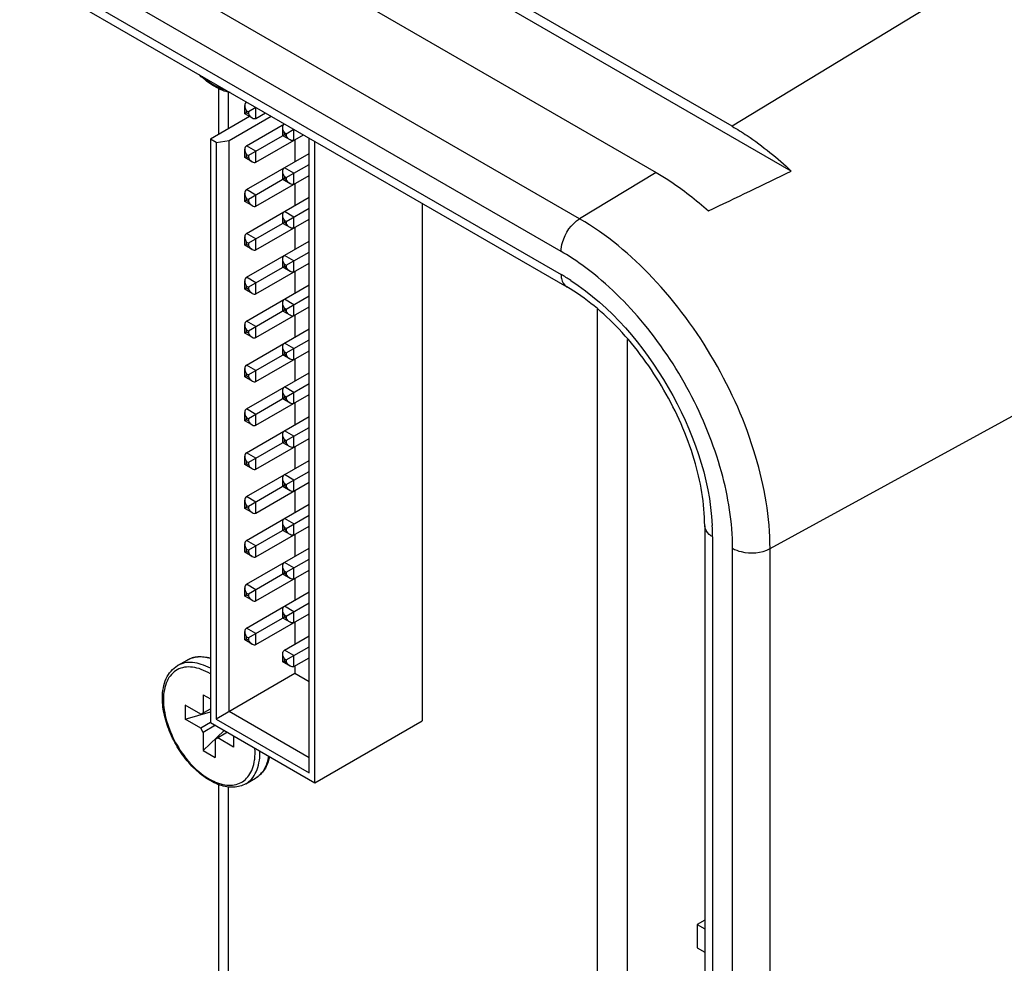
# Model space of a CAD drawing. Header units: inches. Extents: x 0 to 34, y 0 to 22.
# Tile 82 of 124: x 25 to 25.7, y 4 to 4.7. Entities that reach past the tile are written whole.
import ezdxf

# ---------------------------------------------------------------- set-up
doc = ezdxf.new("R2010")
doc.units = ezdxf.units.IN
doc.header["$LTSCALE"] = 1.87
doc.header["$MEASUREMENT"] = 0
doc.layers.get('0').update_dxf_attribs({"linetype": 'CONTINUOUS'})
doc.layers.add('02___PRT_ALL_AXES', color=7, linetype='CONTINUOUS')

msp = doc.modelspace()

# ---------------------------------------------------------------- linework, layer by layer
at = {"color": 7, "linetype": 'CONTINUOUS'}
for p, q in [((21.89552, 6.61685), (25.43105, 4.57547)), ((25.37501, 4.54142), (21.83947, 6.5828)), ((25.36145, 4.51753), (21.82592, 6.5589)), ((21.82592, 6.542), (25.36145, 4.50063)), ((21.82999, 6.53299), (25.36553, 4.49162)), ((25.48673, 4.60931), (23.7468, 5.61392)), ((25.53009, 4.57646), (23.7468, 5.60611)), ((26.69845, 5.34557), (25.48673, 4.60931)), ((25.51456, 4.29972), (26.87265, 5.04384)), ((25.11769, 4.60754), (25.11769, 4.6343)), ((25.12966, 4.61846), (25.12966, 4.62461)), ((25.13081, 4.61913), (25.12966, 4.61846)), ((25.13081, 4.61913), (25.12966, 4.61846)), ((25.13081, 4.62073), (25.1322, 4.61993)), ((25.13081, 4.61913), (25.13081, 4.62073)), ((25.1322, 4.61832), (25.13081, 4.61913)), ((25.13777, 4.62314), (25.1322, 4.61993)), ((25.1322, 4.61993), (25.1322, 4.61832)), ((25.13777, 4.61511), (25.13777, 4.62314)), ((25.13777, 4.61511), (25.14471, 4.61911)), ((25.13314, 4.61645), (25.10437, 4.59984)), ((25.11805, 4.5989), (25.14888, 4.6167)), ((25.13499, 4.61538), (25.12966, 4.61846)), ((25.13081, 4.59502), (25.15863, 4.61108)), ((25.1575, 4.60239), (25.1575, 4.60854)), ((25.15865, 4.60466), (25.16004, 4.60386)), ((25.15865, 4.60305), (25.15865, 4.60466)), ((25.16004, 4.60386), (25.16561, 4.60707)), ((25.16561, 4.59903), (25.16561, 4.60707)), ((25.10854, 4.59743), (25.10437, 4.59984)), ((25.10437, 4.59984), (25.10437, 4.17232)), ((25.10854, 4.59743), (25.11805, 4.5989)), ((25.10854, 4.59743), (25.10854, 4.17473)), ((25.11805, 4.18022), (25.11805, 4.5989)), ((25.15865, 4.60305), (25.1322, 4.58779)), ((25.13777, 4.58296), (25.17255, 4.60304)), ((25.16282, 4.59931), (25.1575, 4.60239)), ((25.16004, 4.60225), (25.15865, 4.60305)), ((25.16004, 4.60386), (25.16004, 4.60225)), ((25.16631, 4.59944), (25.16631, 4.58337)), ((25.17674, 4.13535), (25.17674, 4.60062)), ((25.18092, 4.12811), (25.18092, 4.59821)), ((25.12966, 4.58632), (25.12966, 4.59247)), ((25.13777, 4.591), (25.13081, 4.59502)), ((25.13777, 4.58296), (25.13777, 4.591)), ((25.13081, 4.58698), (25.12966, 4.58632)), ((25.13081, 4.58698), (25.12966, 4.58632)), ((25.13499, 4.58324), (25.12966, 4.58632)), ((25.13081, 4.56287), (25.17674, 4.58939)), ((25.13081, 4.58859), (25.1322, 4.58779)), ((25.13081, 4.58698), (25.13081, 4.58859)), ((25.1322, 4.58618), (25.13081, 4.58698)), ((25.1322, 4.58779), (25.1322, 4.58618)), ((25.1575, 4.57024), (25.1575, 4.57639)), ((25.16561, 4.57493), (25.15865, 4.57894)), ((25.16004, 4.57171), (25.17674, 4.58135)), ((25.43105, 4.57547), (25.37501, 4.54142)), ((25.15865, 4.57091), (25.1322, 4.55564)), ((25.13777, 4.55082), (25.17674, 4.57332)), ((25.16282, 4.56717), (25.1575, 4.57024)), ((25.15865, 4.57251), (25.16004, 4.57171)), ((25.15865, 4.57091), (25.15865, 4.57251)), ((25.16004, 4.5701), (25.15865, 4.57091)), ((25.16004, 4.57171), (25.16004, 4.5701)), ((25.16561, 4.56689), (25.16561, 4.57493)), ((25.13777, 4.55886), (25.13081, 4.56287)), ((25.16631, 4.5673), (25.16631, 4.55122)), ((25.12966, 4.55417), (25.12966, 4.56033)), ((25.13081, 4.55484), (25.12966, 4.55417)), ((25.13081, 4.55484), (25.12966, 4.55417)), ((25.13499, 4.5511), (25.12966, 4.55417)), ((25.13081, 4.53073), (25.17674, 4.55724)), ((25.13081, 4.55645), (25.1322, 4.55564)), ((25.13081, 4.55484), (25.13081, 4.55645)), ((25.1322, 4.55403), (25.13081, 4.55484)), ((25.1322, 4.55564), (25.1322, 4.55403)), ((25.13777, 4.55082), (25.13777, 4.55886)), ((25.16561, 4.54278), (25.15865, 4.5468)), ((25.16004, 4.53957), (25.17674, 4.54921)), ((25.25957, 4.55279), (25.25957, 4.17352)), ((25.13777, 4.51868), (25.17674, 4.54117)), ((25.1575, 4.5381), (25.1575, 4.54425)), ((25.15865, 4.54037), (25.16004, 4.53957)), ((25.15865, 4.53876), (25.15865, 4.54037)), ((25.16004, 4.53957), (25.16004, 4.53796)), ((25.16561, 4.53474), (25.16561, 4.54278)), ((25.15865, 4.53876), (25.1322, 4.5235)), ((25.16282, 4.53502), (25.1575, 4.5381)), ((25.16004, 4.53796), (25.15865, 4.53876)), ((25.16631, 4.53515), (25.16631, 4.51908)), ((25.12966, 4.52203), (25.12966, 4.52818)), ((25.13777, 4.52671), (25.13081, 4.53073)), ((25.13081, 4.49859), (25.17674, 4.5251)), ((25.13777, 4.51868), (25.13777, 4.52671)), ((25.13081, 4.52269), (25.12966, 4.52203)), ((25.13081, 4.52269), (25.12966, 4.52203)), ((25.13499, 4.51895), (25.12966, 4.52203)), ((25.13081, 4.5243), (25.1322, 4.5235)), ((25.13081, 4.52269), (25.13081, 4.5243)), ((25.1322, 4.52189), (25.13081, 4.52269)), ((25.1322, 4.5235), (25.1322, 4.52189)), ((25.1575, 4.50595), (25.1575, 4.51211)), ((25.16561, 4.51064), (25.15865, 4.51465)), ((25.16004, 4.50742), (25.17674, 4.51706)), ((25.16561, 4.5026), (25.16561, 4.51064)), ((25.15865, 4.50662), (25.1322, 4.49135)), ((25.13777, 4.48653), (25.17674, 4.50903)), ((25.16282, 4.50288), (25.1575, 4.50595)), ((25.15865, 4.50823), (25.16004, 4.50742)), ((25.15865, 4.50662), (25.15865, 4.50823)), ((25.16004, 4.50581), (25.15865, 4.50662)), ((25.16004, 4.50742), (25.16004, 4.50581)), ((25.12966, 4.48988), (25.12966, 4.49604)), ((25.13777, 4.49457), (25.13081, 4.49859)), ((25.16631, 4.50301), (25.16631, 4.48693)), ((25.13081, 4.49055), (25.12966, 4.48988)), ((25.13081, 4.49055), (25.12966, 4.48988)), ((25.13499, 4.48681), (25.12966, 4.48988)), ((25.13081, 4.46644), (25.17674, 4.49296)), ((25.13081, 4.49216), (25.1322, 4.49135)), ((25.13081, 4.49055), (25.13081, 4.49216)), ((25.1322, 4.48975), (25.13081, 4.49055)), ((25.1322, 4.49135), (25.1322, 4.48975)), ((25.13777, 4.48653), (25.13777, 4.49457)), ((25.16561, 4.47849), (25.15865, 4.48251)), ((25.16004, 4.47528), (25.17674, 4.48492)), ((25.15865, 4.47447), (25.1322, 4.45921)), ((25.13777, 4.45439), (25.17674, 4.47688)), ((25.1575, 4.47381), (25.1575, 4.47996)), ((25.15865, 4.47608), (25.16004, 4.47528)), ((25.15865, 4.47447), (25.15865, 4.47608)), ((25.16004, 4.47367), (25.15865, 4.47447)), ((25.16004, 4.47528), (25.16004, 4.47367)), ((25.16561, 4.47046), (25.16561, 4.47849)), ((25.38808, 3.58896), (25.38808, 4.47515)), ((25.16282, 4.47073), (25.1575, 4.47381)), ((25.16631, 4.47086), (25.16631, 4.45479)), ((25.12966, 4.45774), (25.12966, 4.46389)), ((25.13777, 4.46242), (25.13081, 4.46644)), ((25.13081, 4.4343), (25.17674, 4.46081)), ((25.13081, 4.46001), (25.1322, 4.45921)), ((25.13081, 4.4584), (25.13081, 4.46001)), ((25.13777, 4.45439), (25.13777, 4.46242)), ((25.13081, 4.4584), (25.12966, 4.45774)), ((25.13081, 4.4584), (25.12966, 4.45774)), ((25.13499, 4.45466), (25.12966, 4.45774)), ((25.1322, 4.4576), (25.13081, 4.4584)), ((25.1322, 4.45921), (25.1322, 4.4576)), ((25.16004, 4.44313), (25.17674, 4.45277)), ((25.41001, 3.60161), (25.41001, 4.45295)), ((25.1575, 4.44166), (25.1575, 4.44782)), ((25.16561, 4.44635), (25.15865, 4.45037)), ((25.16561, 4.43831), (25.16561, 4.44635)), ((25.15865, 4.44233), (25.1322, 4.42706)), ((25.13777, 4.42224), (25.17674, 4.44474)), ((25.16282, 4.43859), (25.1575, 4.44166)), ((25.15865, 4.44394), (25.16004, 4.44313)), ((25.15865, 4.44233), (25.15865, 4.44394)), ((25.16004, 4.44153), (25.15865, 4.44233)), ((25.16004, 4.44313), (25.16004, 4.44153)), ((25.16631, 4.43872), (25.16631, 4.42265)), ((25.12966, 4.42559), (25.12966, 4.43175)), ((25.13777, 4.43028), (25.13081, 4.4343)), ((25.13081, 4.42626), (25.12966, 4.42559)), ((25.13081, 4.42626), (25.12966, 4.42559)), ((25.13499, 4.42252), (25.12966, 4.42559)), ((25.13081, 4.40215), (25.17674, 4.42867)), ((25.13081, 4.42787), (25.1322, 4.42706)), ((25.13081, 4.42626), (25.13081, 4.42787)), ((25.1322, 4.42546), (25.13081, 4.42626)), ((25.1322, 4.42706), (25.1322, 4.42546)), ((25.13777, 4.42224), (25.13777, 4.43028)), ((25.16561, 4.4142), (25.15865, 4.41822)), ((25.16004, 4.41099), (25.17674, 4.42063)), ((25.15865, 4.41019), (25.1322, 4.39492)), ((25.13777, 4.3901), (25.17674, 4.41259)), ((25.1575, 4.40952), (25.1575, 4.41567)), ((25.16282, 4.40644), (25.1575, 4.40952)), ((25.15865, 4.41179), (25.16004, 4.41099)), ((25.15865, 4.41019), (25.15865, 4.41179)), ((25.16004, 4.40938), (25.15865, 4.41019)), ((25.16004, 4.41099), (25.16004, 4.40938)), ((25.16561, 4.40617), (25.16561, 4.4142)), ((25.13777, 4.39813), (25.13081, 4.40215)), ((25.16631, 4.40657), (25.16631, 4.3905)), ((25.12966, 4.39345), (25.12966, 4.3996)), ((25.13081, 4.37001), (25.17674, 4.39652)), ((25.13081, 4.39572), (25.1322, 4.39492)), ((25.13081, 4.39412), (25.13081, 4.39572)), ((25.1322, 4.39492), (25.1322, 4.39331)), ((25.13777, 4.3901), (25.13777, 4.39813)), ((25.13081, 4.39412), (25.12966, 4.39345)), ((25.13081, 4.39412), (25.12966, 4.39345)), ((25.13499, 4.39037), (25.12966, 4.39345)), ((25.1322, 4.39331), (25.13081, 4.39412)), ((25.16004, 4.37884), (25.17674, 4.38849)), ((25.13777, 4.35795), (25.17674, 4.38045)), ((25.1575, 4.37737), (25.1575, 4.38353)), ((25.16561, 4.38206), (25.15865, 4.38608)), ((25.16561, 4.37402), (25.16561, 4.38206)), ((25.15865, 4.37804), (25.1322, 4.36277)), ((25.16282, 4.3743), (25.1575, 4.37737)), ((25.15865, 4.37965), (25.16004, 4.37884)), ((25.15865, 4.37804), (25.15865, 4.37965)), ((25.16004, 4.37724), (25.15865, 4.37804)), ((25.16004, 4.37884), (25.16004, 4.37724)), ((25.16631, 4.37443), (25.16631, 4.35836)), ((25.12966, 4.36131), (25.12966, 4.36746)), ((25.13777, 4.36599), (25.13081, 4.37001)), ((25.13777, 4.35795), (25.13777, 4.36599)), ((25.13081, 4.36197), (25.12966, 4.36131)), ((25.13081, 4.36197), (25.12966, 4.36131)), ((25.13499, 4.35823), (25.12966, 4.36131)), ((25.13081, 4.33786), (25.17674, 4.36438)), ((25.13081, 4.36358), (25.1322, 4.36277)), ((25.13081, 4.36197), (25.13081, 4.36358)), ((25.1322, 4.36117), (25.13081, 4.36197)), ((25.1322, 4.36277), (25.1322, 4.36117)), ((25.16561, 4.34991), (25.15865, 4.35393)), ((25.16004, 4.3467), (25.17674, 4.35634)), ((25.15865, 4.3459), (25.1322, 4.33063)), ((25.13777, 4.32581), (25.17674, 4.3483)), ((25.1575, 4.34523), (25.1575, 4.35138)), ((25.16282, 4.34215), (25.1575, 4.34523)), ((25.15865, 4.3475), (25.16004, 4.3467)), ((25.15865, 4.3459), (25.15865, 4.3475)), ((25.16004, 4.34509), (25.15865, 4.3459)), ((25.16004, 4.3467), (25.16004, 4.34509)), ((25.16561, 4.34188), (25.16561, 4.34991)), ((25.13777, 4.33384), (25.13081, 4.33786)), ((25.16631, 4.34228), (25.16631, 4.32621)), ((25.12966, 4.32916), (25.12966, 4.33531)), ((25.13081, 4.30572), (25.17674, 4.33223)), ((25.13081, 4.33143), (25.1322, 4.33063)), ((25.13081, 4.32983), (25.13081, 4.33143)), ((25.1322, 4.33063), (25.1322, 4.32902)), ((25.13777, 4.32581), (25.13777, 4.33384)), ((25.13081, 4.32983), (25.12966, 4.32916)), ((25.13081, 4.32983), (25.12966, 4.32916)), ((25.13499, 4.32608), (25.12966, 4.32916)), ((25.1322, 4.32902), (25.13081, 4.32983)), ((25.16004, 4.31455), (25.17674, 4.3242)), ((25.13777, 4.29366), (25.17674, 4.31616)), ((25.1575, 4.31309), (25.1575, 4.31924)), ((25.16561, 4.31777), (25.15865, 4.32179)), ((25.16561, 4.30973), (25.16561, 4.31777)), ((25.46668, 4.31641), (25.46668, 0.9091)), ((25.15865, 4.31375), (25.1322, 4.29849)), ((25.16282, 4.31001), (25.1575, 4.31309)), ((25.15865, 4.31536), (25.16004, 4.31455)), ((25.15865, 4.31375), (25.15865, 4.31536)), ((25.16004, 4.31295), (25.15865, 4.31375)), ((25.16004, 4.31455), (25.16004, 4.31295)), ((25.16631, 4.31014), (25.16631, 4.29407)), ((25.47245, 4.30838), (25.47245, 0.90106)), ((25.12966, 4.29702), (25.12966, 4.30317)), ((25.13777, 4.3017), (25.13081, 4.30572)), ((25.13777, 4.29366), (25.13777, 4.3017)), ((25.13081, 4.29768), (25.12966, 4.29702)), ((25.13081, 4.29768), (25.12966, 4.29702)), ((25.13499, 4.29394), (25.12966, 4.29702)), ((25.13081, 4.27357), (25.17674, 4.30009)), ((25.13081, 4.29929), (25.1322, 4.29849)), ((25.13081, 4.29768), (25.13081, 4.29929)), ((25.1322, 4.29688), (25.13081, 4.29768)), ((25.1322, 4.29849), (25.1322, 4.29688)), ((25.48709, 0.89261), (25.48709, 4.29992)), ((25.51456, 0.8924), (25.51456, 4.29972)), ((25.1575, 4.28094), (25.1575, 4.28709)), ((25.16561, 4.28562), (25.15865, 4.28964)), ((25.16004, 4.28241), (25.17674, 4.29205)), ((25.15865, 4.28161), (25.1322, 4.26634)), ((25.13777, 4.26152), (25.17674, 4.28402)), ((25.16282, 4.27786), (25.1575, 4.28094)), ((25.15865, 4.28321), (25.16004, 4.28241)), ((25.15865, 4.28161), (25.15865, 4.28321)), ((25.16004, 4.2808), (25.15865, 4.28161)), ((25.16004, 4.28241), (25.16004, 4.2808)), ((25.16561, 4.27759), (25.16561, 4.28562)), ((25.13777, 4.26956), (25.13081, 4.27357)), ((25.16631, 4.278), (25.16631, 4.26192)), ((25.12966, 4.26487), (25.12966, 4.27102)), ((25.13081, 4.26554), (25.12966, 4.26487)), ((25.13081, 4.26554), (25.12966, 4.26487)), ((25.13081, 4.24143), (25.17674, 4.26794)), ((25.13081, 4.26714), (25.1322, 4.26634)), ((25.13081, 4.26554), (25.13081, 4.26714)), ((25.1322, 4.26473), (25.13081, 4.26554)), ((25.1322, 4.26634), (25.1322, 4.26473)), ((25.13777, 4.26152), (25.13777, 4.26956)), ((25.13499, 4.2618), (25.12966, 4.26487)), ((25.16004, 4.25027), (25.17674, 4.25991)), ((25.13777, 4.22937), (25.17674, 4.25187)), ((25.1575, 4.2488), (25.1575, 4.25495)), ((25.16561, 4.25348), (25.15865, 4.2575)), ((25.15865, 4.25107), (25.16004, 4.25027)), ((25.15865, 4.24946), (25.15865, 4.25107)), ((25.16561, 4.24544), (25.16561, 4.25348)), ((25.15865, 4.24946), (25.1322, 4.2342)), ((25.16282, 4.24572), (25.1575, 4.2488)), ((25.16004, 4.24866), (25.15865, 4.24946)), ((25.16004, 4.25027), (25.16004, 4.24866)), ((25.16631, 4.24585), (25.16631, 4.22978)), ((25.12966, 4.23273), (25.12966, 4.23888)), ((25.13777, 4.23741), (25.13081, 4.24143)), ((25.13777, 4.22937), (25.13777, 4.23741)), ((25.13081, 4.23339), (25.12966, 4.23273)), ((25.13081, 4.23339), (25.12966, 4.23273)), ((25.13499, 4.22965), (25.12966, 4.23273)), ((25.13081, 4.235), (25.1322, 4.2342)), ((25.13081, 4.23339), (25.13081, 4.235)), ((25.1322, 4.23259), (25.13081, 4.23339)), ((25.1322, 4.2342), (25.1322, 4.23259)), ((25.15865, 4.22535), (25.17674, 4.2358)), ((25.1575, 4.21665), (25.1575, 4.22281)), ((25.16561, 4.22134), (25.15865, 4.22535)), ((25.16004, 4.21812), (25.17674, 4.22776)), ((25.1575, 4.21665), (25.15865, 4.21732)), ((25.1575, 4.21665), (25.15865, 4.21732)), ((25.16282, 4.21358), (25.1575, 4.21665)), ((25.15865, 4.21893), (25.16004, 4.21812)), ((25.15865, 4.21732), (25.15865, 4.21893)), ((25.16004, 4.21651), (25.15865, 4.21732)), ((25.16004, 4.21812), (25.16004, 4.21651)), ((25.16561, 4.2133), (25.16561, 4.22134)), ((25.16561, 4.2133), (25.17674, 4.21973)), ((25.16631, 4.20808), (25.10854, 4.17473)), ((25.16631, 4.21371), (25.16631, 4.20808)), ((25.17674, 4.20206), (25.16631, 4.20808)), ((25.09912, 4.19257), (25.10437, 4.18954)), ((25.09912, 4.19257), (25.09912, 4.17931)), ((25.09736, 4.17829), (25.08587, 4.18492)), ((25.08587, 4.18492), (25.08587, 4.1747)), ((25.08587, 4.1747), (25.10437, 4.18004)), ((25.09736, 4.17829), (25.10437, 4.18234)), ((25.17674, 4.14633), (25.11805, 4.18022)), ((25.09736, 4.16807), (25.08587, 4.1747)), ((25.10446, 4.17217), (25.09736, 4.16807)), ((25.10437, 4.17232), (25.18092, 4.12811)), ((25.10854, 4.17473), (25.17674, 4.13535)), ((25.18092, 4.12811), (25.25957, 4.17352)), ((25.09912, 4.16501), (25.09736, 4.16807)), ((25.10808, 4.17018), (25.09912, 4.16501)), ((25.09912, 4.15175), (25.11445, 4.1665)), ((25.09912, 4.16501), (25.09912, 4.15175)), ((25.11693, 4.16506), (25.10798, 4.15989)), ((25.10798, 4.15989), (25.10798, 4.14663)), ((25.12123, 4.15428), (25.10974, 4.16091)), ((25.12123, 4.16259), (25.12123, 4.15428)), ((25.09912, 4.15175), (25.10798, 4.14663)), ((25.13696, 4.14633), (25.13714, 4.15021)), ((25.11769, 3.7451), (25.11769, 4.12497)), ((25.46668, 4.02727), (25.46127, 4.02414)), ((25.46127, 4.02414), (25.46668, 4.02102)), ((25.46127, 4.02414), (25.46127, 4.00695)), ((25.46127, 4.00695), (25.46668, 4.00382))]:
    msp.add_line(p, q, dxfattribs=at)
for centre, radius, start, end in [((21.92145, 11.99844), 8.25276, 295.461526, 295.929487), ((25.28421, 4.367), 0.15435, 56.92422, 59.97182), ((25.31812, 4.3083), 0.15433, 0.0266, 3.07504), ((25.09004, 4.15019), 0.04709, 0.02142, 3.9976), ((25.09262, 4.1502), 0.04805, 0.00521, 1.38766), ((25.1007, 4.14973), 0.03642, 351.98074, 354.64801), ((25.12901, 4.14591), 0.01675, 300.00639, 306.92411)]:
    msp.add_arc(centre, radius, start, end, dxfattribs=at)
for points, knots in [([(25.11889, 4.63393), (25.1149, 4.63471), (25.10893, 4.63723), (25.1017, 4.64214), (25.09816, 4.64522), (25.09643, 4.64689)], [0, 0, 0, 0, 0.464819, 0.724446, 1, 1, 1, 1]), ([(25.09852, 4.64571), (25.10117, 4.64337), (25.10652, 4.63938), (25.11266, 4.63663), (25.11566, 4.63582)], [0, 0, 0, 0, 0.532029, 1, 1, 1, 1]), ([(25.13081, 4.62716), (25.13041, 4.62693), (25.12978, 4.6261), (25.12966, 4.62512), (25.12966, 4.62461)], [0, 0, 0, 0, 0.476809, 1, 1, 1, 1]), ([(25.13499, 4.61538), (25.13543, 4.61513), (25.13634, 4.61475), (25.13737, 4.61488), (25.13777, 4.61511)], [0, 0, 0, 0, 0.523251, 1, 1, 1, 1]), ([(25.1575, 4.60854), (25.1575, 4.60904), (25.15762, 4.61003), (25.15825, 4.61086), (25.15865, 4.61109)], [0, 0, 0, 0, 0.523257, 1, 1, 1, 1]), ([(25.48673, 4.60931), (25.49047, 4.60715), (25.50588, 4.59753), (25.52004, 4.58597), (25.53009, 4.57646)], [0, 0, 0, 0, 0.237852, 1, 1, 1, 1]), ([(25.16561, 4.59903), (25.16521, 4.5988), (25.16417, 4.59867), (25.16326, 4.59906), (25.16282, 4.59931)], [0, 0, 0, 0, 0.476802, 1, 1, 1, 1]), ([(25.13081, 4.59502), (25.13041, 4.59479), (25.12978, 4.59396), (25.12966, 4.59297), (25.12966, 4.59247)], [0, 0, 0, 0, 0.476809, 1, 1, 1, 1]), ([(25.13499, 4.58324), (25.13543, 4.58299), (25.13634, 4.5826), (25.13737, 4.58273), (25.13777, 4.58296)], [0, 0, 0, 0, 0.523251, 1, 1, 1, 1]), ([(25.1575, 4.57639), (25.1575, 4.5769), (25.15762, 4.57788), (25.15825, 4.57871), (25.15865, 4.57894)], [0, 0, 0, 0, 0.523257, 1, 1, 1, 1]), ([(25.43105, 4.57547), (25.43434, 4.57358), (25.44785, 4.56522), (25.46039, 4.55534), (25.46935, 4.54723)], [0, 0, 0, 0, 0.238958, 1, 1, 1, 1]), ([(25.13081, 4.56287), (25.13041, 4.56264), (25.12978, 4.56181), (25.12966, 4.56083), (25.12966, 4.56033)], [0, 0, 0, 0, 0.476809, 1, 1, 1, 1]), ([(25.16561, 4.56689), (25.16521, 4.56666), (25.16417, 4.56653), (25.16326, 4.56691), (25.16282, 4.56716)], [0, 0, 0, 0, 0.476802, 1, 1, 1, 1]), ([(25.13499, 4.5511), (25.13543, 4.55084), (25.13634, 4.55046), (25.13737, 4.55059), (25.13777, 4.55082)], [0, 0, 0, 0, 0.523251, 1, 1, 1, 1]), ([(25.1575, 4.54425), (25.1575, 4.54476), (25.15762, 4.54574), (25.15825, 4.54657), (25.15865, 4.5468)], [0, 0, 0, 0, 0.523257, 1, 1, 1, 1]), ([(25.36145, 4.51753), (25.36145, 4.51977), (25.36308, 4.52902), (25.36893, 4.53773), (25.37501, 4.54142)], [0, 0, 0, 0, 0.239764, 1, 1, 1, 1]), ([(25.51456, 4.29972), (25.51456, 4.32259), (25.50598, 4.37084), (25.47607, 4.43863), (25.43231, 4.49843), (25.39482, 4.52998), (25.37501, 4.54142)], [0, 0, 0, 0, 0.237232, 0.499994, 0.762759, 1, 1, 1, 1]), ([(25.16561, 4.53474), (25.16521, 4.53451), (25.16417, 4.53438), (25.16326, 4.53477), (25.16282, 4.53502)], [0, 0, 0, 0, 0.476802, 1, 1, 1, 1]), ([(25.13081, 4.53073), (25.13041, 4.5305), (25.12978, 4.52967), (25.12966, 4.52869), (25.12966, 4.52818)], [0, 0, 0, 0, 0.476809, 1, 1, 1, 1]), ([(25.13499, 4.51895), (25.13543, 4.5187), (25.13634, 4.51831), (25.13737, 4.51845), (25.13777, 4.51868)], [0, 0, 0, 0, 0.523251, 1, 1, 1, 1]), ([(25.1575, 4.51211), (25.1575, 4.51261), (25.15762, 4.51359), (25.15825, 4.51442), (25.15865, 4.51465)], [0, 0, 0, 0, 0.523257, 1, 1, 1, 1]), ([(25.48709, 4.29992), (25.48709, 4.31884), (25.48054, 4.35873), (25.45723, 4.41564), (25.42253, 4.46744), (25.39263, 4.49622), (25.37658, 4.50774)], [0, 0, 0, 0, 0.233935, 0.492868, 0.75563, 1, 1, 1, 1]), ([(25.13081, 4.49859), (25.13041, 4.49836), (25.12978, 4.49752), (25.12966, 4.49654), (25.12966, 4.49604)], [0, 0, 0, 0, 0.476809, 1, 1, 1, 1]), ([(25.16561, 4.5026), (25.16521, 4.50237), (25.16417, 4.50224), (25.16326, 4.50262), (25.16282, 4.50288)], [0, 0, 0, 0, 0.476802, 1, 1, 1, 1]), ([(25.36145, 4.50063), (25.36145, 4.49963), (25.36168, 4.4963), (25.36347, 4.4928), (25.36553, 4.49162)], [0, 0, 0, 0, 0.295006, 1, 1, 1, 1]), ([(25.36845, 4.49633), (25.39812, 4.47702), (25.44564, 4.42107), (25.47034, 4.35194), (25.47223, 4.31658)], [0, 0, 0, 0, 0.500005, 1, 1, 1, 1]), ([(25.46668, 4.31641), (25.46668, 4.33279), (25.46032, 4.36771), (25.43854, 4.41697), (25.40677, 4.46046), (25.37971, 4.48343), (25.36553, 4.49162)], [0, 0, 0, 0, 0.234414, 0.499989, 0.765569, 1, 1, 1, 1]), ([(25.13499, 4.48681), (25.13543, 4.48655), (25.13634, 4.48617), (25.13737, 4.4863), (25.13777, 4.48653)], [0, 0, 0, 0, 0.523251, 1, 1, 1, 1]), ([(25.1575, 4.47996), (25.1575, 4.48047), (25.15762, 4.48145), (25.15825, 4.48228), (25.15865, 4.48251)], [0, 0, 0, 0, 0.523257, 1, 1, 1, 1]), ([(25.16561, 4.47046), (25.16521, 4.47023), (25.16417, 4.47009), (25.16326, 4.47048), (25.16282, 4.47073)], [0, 0, 0, 0, 0.476802, 1, 1, 1, 1]), ([(25.13081, 4.46644), (25.13041, 4.46621), (25.12978, 4.46538), (25.12966, 4.4644), (25.12966, 4.46389)], [0, 0, 0, 0, 0.476809, 1, 1, 1, 1]), ([(25.13499, 4.45466), (25.13543, 4.45441), (25.13634, 4.45402), (25.13737, 4.45416), (25.13777, 4.45439)], [0, 0, 0, 0, 0.523251, 1, 1, 1, 1]), ([(25.1575, 4.44782), (25.1575, 4.44832), (25.15762, 4.4493), (25.15825, 4.45014), (25.15865, 4.45037)], [0, 0, 0, 0, 0.523257, 1, 1, 1, 1]), ([(25.16561, 4.43831), (25.16521, 4.43808), (25.16417, 4.43795), (25.16326, 4.43833), (25.16282, 4.43859)], [0, 0, 0, 0, 0.476802, 1, 1, 1, 1]), ([(25.13081, 4.4343), (25.13041, 4.43407), (25.12978, 4.43323), (25.12966, 4.43225), (25.12966, 4.43175)], [0, 0, 0, 0, 0.476809, 1, 1, 1, 1]), ([(25.13499, 4.42252), (25.13543, 4.42226), (25.13634, 4.42188), (25.13737, 4.42201), (25.13777, 4.42224)], [0, 0, 0, 0, 0.523251, 1, 1, 1, 1]), ([(25.1575, 4.41567), (25.1575, 4.41618), (25.15762, 4.41716), (25.15825, 4.41799), (25.15865, 4.41822)], [0, 0, 0, 0, 0.523257, 1, 1, 1, 1]), ([(25.13081, 4.40215), (25.13041, 4.40192), (25.12978, 4.40109), (25.12966, 4.40011), (25.12966, 4.3996)], [0, 0, 0, 0, 0.476809, 1, 1, 1, 1]), ([(25.16561, 4.40617), (25.16521, 4.40594), (25.16417, 4.4058), (25.16326, 4.40619), (25.16282, 4.40644)], [0, 0, 0, 0, 0.476802, 1, 1, 1, 1]), ([(25.13499, 4.39037), (25.13543, 4.39012), (25.13634, 4.38973), (25.13737, 4.38987), (25.13777, 4.3901)], [0, 0, 0, 0, 0.523251, 1, 1, 1, 1]), ([(25.1575, 4.38353), (25.1575, 4.38403), (25.15762, 4.38501), (25.15825, 4.38585), (25.15865, 4.38608)], [0, 0, 0, 0, 0.523257, 1, 1, 1, 1]), ([(25.16561, 4.37402), (25.16521, 4.37379), (25.16417, 4.37366), (25.16326, 4.37405), (25.16282, 4.3743)], [0, 0, 0, 0, 0.476802, 1, 1, 1, 1]), ([(25.13081, 4.37001), (25.13041, 4.36978), (25.12978, 4.36894), (25.12966, 4.36796), (25.12966, 4.36746)], [0, 0, 0, 0, 0.476809, 1, 1, 1, 1]), ([(25.13499, 4.35823), (25.13543, 4.35798), (25.13634, 4.35759), (25.13737, 4.35772), (25.13777, 4.35795)], [0, 0, 0, 0, 0.523251, 1, 1, 1, 1]), ([(25.1575, 4.35138), (25.1575, 4.35189), (25.15762, 4.35287), (25.15825, 4.3537), (25.15865, 4.35393)], [0, 0, 0, 0, 0.523257, 1, 1, 1, 1]), ([(25.13081, 4.33786), (25.13041, 4.33763), (25.12978, 4.3368), (25.12966, 4.33582), (25.12966, 4.33531)], [0, 0, 0, 0, 0.476809, 1, 1, 1, 1]), ([(25.16561, 4.34188), (25.16521, 4.34165), (25.16417, 4.34151), (25.16326, 4.3419), (25.16282, 4.34215)], [0, 0, 0, 0, 0.476802, 1, 1, 1, 1]), ([(25.13499, 4.32608), (25.13543, 4.32583), (25.13634, 4.32544), (25.13737, 4.32558), (25.13777, 4.32581)], [0, 0, 0, 0, 0.523251, 1, 1, 1, 1]), ([(25.1575, 4.31924), (25.1575, 4.31974), (25.15762, 4.32073), (25.15825, 4.32156), (25.15865, 4.32179)], [0, 0, 0, 0, 0.523257, 1, 1, 1, 1]), ([(25.47245, 4.30838), (25.47159, 4.30887), (25.46881, 4.31073), (25.46668, 4.31403), (25.46668, 4.31641)], [0, 0, 0, 0, 0.295, 1, 1, 1, 1]), ([(25.16561, 4.30973), (25.16521, 4.3095), (25.16417, 4.30937), (25.16326, 4.30976), (25.16282, 4.31001)], [0, 0, 0, 0, 0.476802, 1, 1, 1, 1]), ([(25.13081, 4.30572), (25.13041, 4.30549), (25.12978, 4.30466), (25.12966, 4.30367), (25.12966, 4.30317)], [0, 0, 0, 0, 0.476809, 1, 1, 1, 1]), ([(25.13499, 4.29394), (25.13543, 4.29369), (25.13634, 4.2933), (25.13737, 4.29343), (25.13777, 4.29366)], [0, 0, 0, 0, 0.523251, 1, 1, 1, 1]), ([(25.48709, 4.29992), (25.48903, 4.2988), (25.49785, 4.29559), (25.50832, 4.2963), (25.51456, 4.29972)], [0, 0, 0, 0, 0.239771, 1, 1, 1, 1]), ([(25.1575, 4.28709), (25.1575, 4.2876), (25.15762, 4.28858), (25.15825, 4.28941), (25.15865, 4.28964)], [0, 0, 0, 0, 0.523257, 1, 1, 1, 1]), ([(25.13081, 4.27357), (25.13041, 4.27334), (25.12978, 4.27251), (25.12966, 4.27153), (25.12966, 4.27102)], [0, 0, 0, 0, 0.476809, 1, 1, 1, 1]), ([(25.16561, 4.27759), (25.16521, 4.27736), (25.16417, 4.27723), (25.16326, 4.27761), (25.16282, 4.27786)], [0, 0, 0, 0, 0.476802, 1, 1, 1, 1]), ([(25.13499, 4.2618), (25.13543, 4.26154), (25.13634, 4.26116), (25.13737, 4.26129), (25.13777, 4.26152)], [0, 0, 0, 0, 0.523251, 1, 1, 1, 1]), ([(25.1575, 4.25495), (25.1575, 4.25545), (25.15762, 4.25644), (25.15825, 4.25727), (25.15865, 4.2575)], [0, 0, 0, 0, 0.523257, 1, 1, 1, 1]), ([(25.16561, 4.24544), (25.16521, 4.24521), (25.16417, 4.24508), (25.16326, 4.24547), (25.16282, 4.24572)], [0, 0, 0, 0, 0.476802, 1, 1, 1, 1]), ([(25.13081, 4.24143), (25.13041, 4.2412), (25.12978, 4.24037), (25.12966, 4.23939), (25.12966, 4.23888)], [0, 0, 0, 0, 0.476809, 1, 1, 1, 1]), ([(25.13499, 4.22965), (25.13543, 4.2294), (25.13634, 4.22901), (25.13737, 4.22914), (25.13777, 4.22937)], [0, 0, 0, 0, 0.523251, 1, 1, 1, 1]), ([(25.1575, 4.22281), (25.1575, 4.22331), (25.15762, 4.22429), (25.15825, 4.22512), (25.15865, 4.22535)], [0, 0, 0, 0, 0.523257, 1, 1, 1, 1]), ([(25.10437, 4.21198), (25.10224, 4.21314), (25.09803, 4.21503), (25.09159, 4.21644), (25.08555, 4.21619), (25.08191, 4.21484), (25.08032, 4.21393)], [0, 0, 0, 0, 0.288241, 0.546925, 0.780738, 1, 1, 1, 1]), ([(25.08739, 4.21801), (25.08859, 4.2187), (25.09118, 4.21982), (25.09692, 4.22092), (25.10144, 4.22038), (25.10436, 4.2196)], [0, 0, 0, 0, 0.23796, 0.481158, 1, 1, 1, 1]), ([(25.10436, 4.2191), (25.10283, 4.21957), (25.09981, 4.22026), (25.0953, 4.22046), (25.0911, 4.21976), (25.08856, 4.21868), (25.08739, 4.21801)], [0, 0, 0, 0, 0.275277, 0.530118, 0.769331, 1, 1, 1, 1]), ([(25.06923, 4.19002), (25.06923, 4.1926), (25.06963, 4.19755), (25.07169, 4.20442), (25.0752, 4.21011), (25.07853, 4.21289), (25.08032, 4.21393)], [0, 0, 0, 0, 0.281427, 0.537882, 0.774434, 1, 1, 1, 1]), ([(25.10437, 4.2079), (25.10225, 4.20918), (25.09804, 4.2113), (25.09154, 4.21303), (25.08541, 4.21303), (25.07994, 4.2112), (25.07547, 4.20758), (25.07225, 4.20244), (25.07034, 4.19608), (25.06997, 4.19144), (25.06997, 4.189)], [0, 0, 0, 0, 0.146198, 0.276864, 0.393997, 0.502809, 0.611106, 0.726876, 0.85571, 1, 1, 1, 1]), ([(25.16561, 4.2133), (25.16521, 4.21307), (25.16417, 4.21294), (25.16326, 4.21332), (25.16282, 4.21358)], [0, 0, 0, 0, 0.476802, 1, 1, 1, 1]), ([(25.13032, 4.12732), (25.12899, 4.12655), (25.12608, 4.12534), (25.12133, 4.12461), (25.1163, 4.12493), (25.10917, 4.12677), (25.10017, 4.13159), (25.09032, 4.14024), (25.08165, 4.15125), (25.07484, 4.16378), (25.07041, 4.17684), (25.06923, 4.18576), (25.06923, 4.19002)], [0, 0, 0, 0, 0.046125, 0.093505, 0.143275, 0.196321, 0.313683, 0.445749, 0.587757, 0.732491, 0.872128, 1, 1, 1, 1]), ([(25.06997, 4.189), (25.06997, 4.18647), (25.0704, 4.18123), (25.07281, 4.17044), (25.07843, 4.1571), (25.08671, 4.14516), (25.09461, 4.13715), (25.10076, 4.13234), (25.1061, 4.12932), (25.11034, 4.12764), (25.11429, 4.12653), (25.11908, 4.12599), (25.12452, 4.1269), (25.12922, 4.12941), (25.13294, 4.13339), (25.13555, 4.13861), (25.13647, 4.14255), (25.13676, 4.14465)], [0, 0, 0, 0, 0.066405, 0.13787, 0.290198, 0.443952, 0.517097, 0.585657, 0.648575, 0.677777, 0.705458, 0.756522, 0.803267, 0.848191, 0.894344, 0.944397, 1, 1, 1, 1]), ([(25.13032, 4.12732), (25.13197, 4.12827), (25.13505, 4.13087), (25.13833, 4.13624), (25.14029, 4.14286), (25.14067, 4.14767), (25.14067, 4.15021)], [0, 0, 0, 0, 0.217764, 0.450942, 0.710183, 1, 1, 1, 1]), ([(25.14771, 4.14728), (25.14736, 4.14556), (25.14643, 4.14227), (25.14421, 4.13779), (25.14121, 4.13406), (25.13871, 4.13217), (25.13739, 4.1314)], [0, 0, 0, 0, 0.270022, 0.523502, 0.76492, 1, 1, 1, 1]), ([(25.13907, 4.13252), (25.14014, 4.13332), (25.14212, 4.13522), (25.14448, 4.13875), (25.14623, 4.14293), (25.14695, 4.14597), (25.14721, 4.14757)], [0, 0, 0, 0, 0.227581, 0.466721, 0.723045, 1, 1, 1, 1])]:
    msp.add_open_spline(points, degree=3, knots=knots, dxfattribs=at)
for points in [[(25.12966, 4.62461), (25.12966, 4.62327), (25.13014, 4.6219), (25.13081, 4.62073)], [(25.1322, 4.61832), (25.13288, 4.61715), (25.13382, 4.61606), (25.13499, 4.61538)], [(25.15865, 4.60466), (25.15797, 4.60583), (25.1575, 4.60719), (25.1575, 4.60854)], [(25.16282, 4.59931), (25.16166, 4.59998), (25.16072, 4.60108), (25.16004, 4.60225)], [(25.12966, 4.59247), (25.12966, 4.59112), (25.13014, 4.58976), (25.13081, 4.58859)], [(25.1322, 4.58618), (25.13288, 4.58501), (25.13382, 4.58392), (25.13499, 4.58324)], [(25.15865, 4.57251), (25.15797, 4.57368), (25.1575, 4.57505), (25.1575, 4.57639)], [(25.16282, 4.56716), (25.16166, 4.56784), (25.16072, 4.56894), (25.16004, 4.5701)], [(25.12966, 4.56033), (25.12966, 4.55898), (25.13014, 4.55761), (25.13081, 4.55645)], [(25.1322, 4.55403), (25.13288, 4.55287), (25.13382, 4.55177), (25.13499, 4.5511)], [(25.15865, 4.54037), (25.15797, 4.54154), (25.1575, 4.5429), (25.1575, 4.54425)], [(25.16282, 4.53502), (25.16166, 4.5357), (25.16072, 4.53679), (25.16004, 4.53796)], [(25.12966, 4.52818), (25.12966, 4.52683), (25.13014, 4.52547), (25.13081, 4.5243)], [(25.1322, 4.52189), (25.13288, 4.52072), (25.13382, 4.51963), (25.13499, 4.51895)], [(25.37658, 4.50774), (25.3717, 4.51124), (25.36665, 4.51453), (25.36145, 4.51753)], [(25.15865, 4.50823), (25.15797, 4.50939), (25.1575, 4.51076), (25.1575, 4.51211)], [(25.16282, 4.50288), (25.16166, 4.50355), (25.16072, 4.50465), (25.16004, 4.50581)], [(25.12966, 4.49604), (25.12966, 4.49469), (25.13014, 4.49332), (25.13081, 4.49216)], [(25.1322, 4.48975), (25.13288, 4.48858), (25.13382, 4.48748), (25.13499, 4.48681)], [(25.15865, 4.47608), (25.15797, 4.47725), (25.1575, 4.47861), (25.1575, 4.47996)], [(25.16282, 4.47073), (25.16166, 4.47141), (25.16072, 4.4725), (25.16004, 4.47367)], [(25.12966, 4.46389), (25.12966, 4.46254), (25.13014, 4.46118), (25.13081, 4.46001)], [(25.1322, 4.4576), (25.13288, 4.45643), (25.13382, 4.45534), (25.13499, 4.45466)], [(25.15865, 4.44394), (25.15797, 4.44511), (25.1575, 4.44647), (25.1575, 4.44782)], [(25.16282, 4.43859), (25.16166, 4.43926), (25.16072, 4.44036), (25.16004, 4.44153)], [(25.12966, 4.43175), (25.12966, 4.4304), (25.13014, 4.42904), (25.13081, 4.42787)], [(25.1322, 4.42546), (25.13288, 4.42429), (25.13382, 4.42319), (25.13499, 4.42252)], [(25.15865, 4.41179), (25.15797, 4.41296), (25.1575, 4.41432), (25.1575, 4.41567)], [(25.16282, 4.40644), (25.16166, 4.40712), (25.16072, 4.40821), (25.16004, 4.40938)], [(25.12966, 4.3996), (25.12966, 4.39825), (25.13014, 4.39689), (25.13081, 4.39572)], [(25.1322, 4.39331), (25.13288, 4.39214), (25.13382, 4.39105), (25.13499, 4.39037)], [(25.15865, 4.37965), (25.15797, 4.38082), (25.1575, 4.38218), (25.1575, 4.38353)], [(25.16282, 4.3743), (25.16166, 4.37497), (25.16072, 4.37607), (25.16004, 4.37724)], [(25.12966, 4.36746), (25.12966, 4.36611), (25.13014, 4.36475), (25.13081, 4.36358)], [(25.1322, 4.36117), (25.13288, 4.36), (25.13382, 4.3589), (25.13499, 4.35823)], [(25.15865, 4.3475), (25.15797, 4.34867), (25.1575, 4.35003), (25.1575, 4.35138)], [(25.16282, 4.34215), (25.16166, 4.34283), (25.16072, 4.34392), (25.16004, 4.34509)], [(25.12966, 4.33531), (25.12966, 4.33396), (25.13014, 4.3326), (25.13081, 4.33143)], [(25.1322, 4.32902), (25.13288, 4.32785), (25.13382, 4.32676), (25.13499, 4.32608)], [(25.15865, 4.31536), (25.15797, 4.31653), (25.1575, 4.31789), (25.1575, 4.31924)], [(25.16282, 4.31001), (25.16166, 4.31068), (25.16072, 4.31178), (25.16004, 4.31295)], [(25.12966, 4.30317), (25.12966, 4.30182), (25.13014, 4.30046), (25.13081, 4.29929)], [(25.1322, 4.29688), (25.13288, 4.29571), (25.13382, 4.29461), (25.13499, 4.29394)], [(25.15865, 4.28321), (25.15797, 4.28438), (25.1575, 4.28575), (25.1575, 4.28709)], [(25.16282, 4.27786), (25.16166, 4.27854), (25.16072, 4.27963), (25.16004, 4.2808)], [(25.12966, 4.27102), (25.12966, 4.26968), (25.13014, 4.26831), (25.13081, 4.26714)], [(25.1322, 4.26473), (25.13288, 4.26357), (25.13382, 4.26247), (25.13499, 4.2618)], [(25.15865, 4.25107), (25.15797, 4.25224), (25.1575, 4.2536), (25.1575, 4.25495)], [(25.16282, 4.24572), (25.16166, 4.24639), (25.16072, 4.24749), (25.16004, 4.24866)], [(25.12966, 4.23888), (25.12966, 4.23753), (25.13014, 4.23617), (25.13081, 4.235)], [(25.1322, 4.23259), (25.13288, 4.23142), (25.13382, 4.23033), (25.13499, 4.22965)], [(25.15865, 4.21893), (25.15797, 4.22009), (25.1575, 4.22146), (25.1575, 4.22281)], [(25.16282, 4.21358), (25.16166, 4.21425), (25.16072, 4.21535), (25.16004, 4.21651)]]:
    msp.add_open_spline(points, degree=3, dxfattribs=at)
at = {"layer": '02___PRT_ALL_AXES', "color": 7, "linetype": 'CONTINUOUS'}
for p, q in [((25.11062, 4.60345), (25.11062, 4.63678)), ((25.08032, 4.21393), (25.08739, 4.21801)), ((25.13032, 4.12732), (25.13739, 4.1314)), ((25.11062, 3.74912), (25.11062, 4.12667))]:
    msp.add_line(p, q, dxfattribs=at)

doc.saveas('drawing.dxf')
